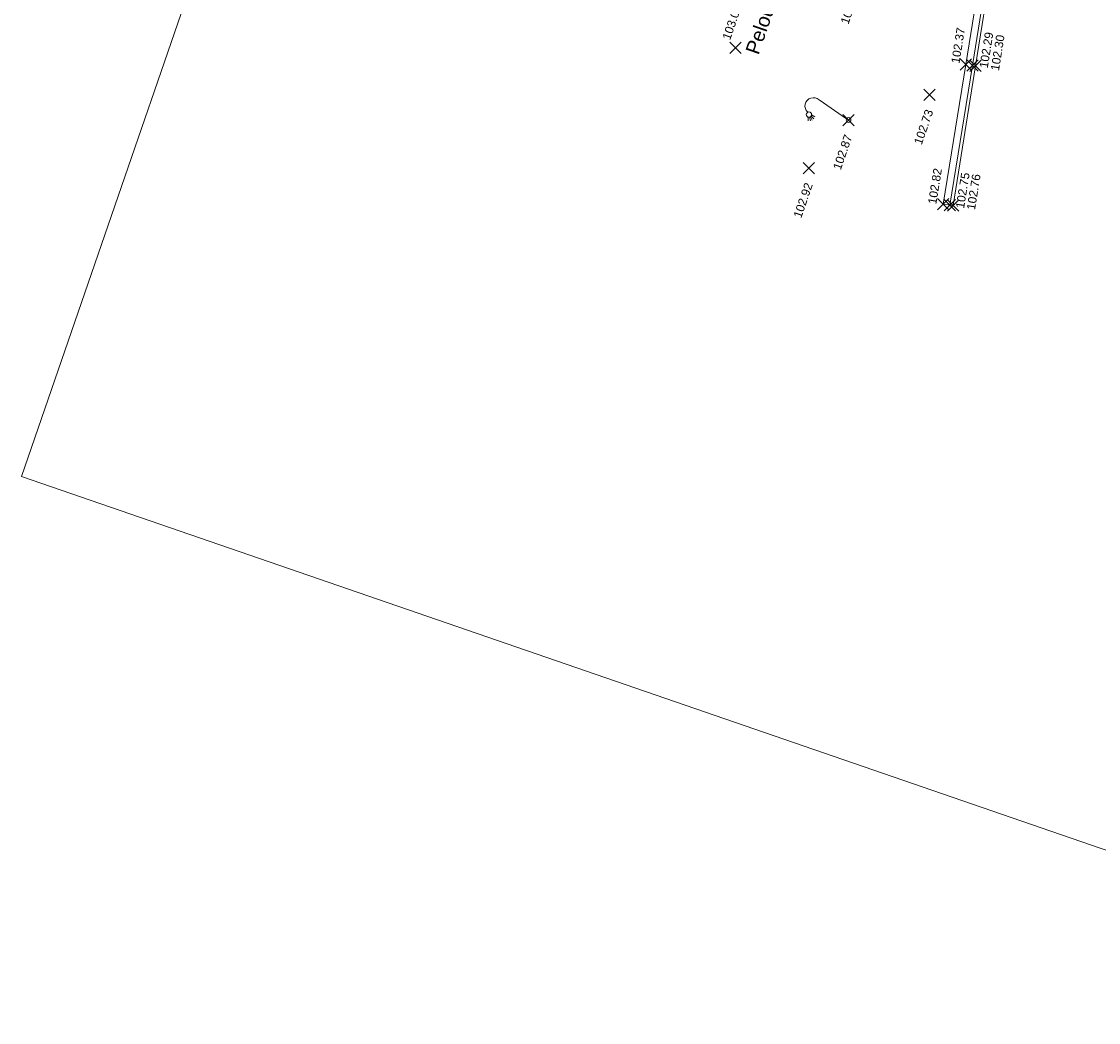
# Model space of a CAD drawing. Header units: metres. Extents: x 1525420.5 to 1525506.7, y 4222321 to 4222419.7.
# Tile 1 of 9: x 1525423.1 to 1525461.3, y 4222321 to 4222356.5. Entities that reach past the tile are written whole.
import ezdxf
from ezdxf.enums import TextEntityAlignment as Align

# ---------------------------------------------------------------- set-up
doc = ezdxf.new("R2010")
doc.units = ezdxf.units.M
doc.header["$LTSCALE"] = 0.2
doc.header["$PDMODE"] = 3
doc.header["$PDSIZE"] = 0.2
doc.layers.get('0').update_dxf_attribs({"lineweight": 9})
for name, color, linetype, lineweight in [('0_Cadre', 7, 'Continuous', 9), ('Points', 7, 'Continuous', 9), ('Points_Alt', 7, 'Continuous', 9), ('Réseau_Eclairage_Symbole', 242, 'Continuous', 9), ('Voirie_Bordure_haut', 7, 'Continuous', 9), ('Voirie_Bordure_trottoir', 7, 'Continuous', 9), ('Voirie_Caniveau', 153, 'Continuous', 9), ('Végétation_Texte', 75, 'Continuous', 9)]:
    doc.layers.add(name, color=color, linetype=linetype, lineweight=lineweight)
doc.styles.add('ARC GEO 6', font='simplex.shx', dxfattribs={"width": 0.6, "oblique": 18})
doc.styles.get("Standard").update_dxf_attribs({"font": 'arial.ttf'})

# ---------------------------------------------------------------- blocks, each defined once
blk = doc.blocks.new('L004')
at = {"color": 0}
for points in [[(0, 0.1), (0, 1.5)], [(0.700628, 1.399688), (0.684459, 1.240974)], [(0.752708, 1.388229), (0.78082, 1.234594)], [(0.792944, 1.396773), (0.86024, 1.256612)], [(0.830421, 1.422331), (0.931041, 1.303495)], [(0.855244, 1.462269), (0.984837, 1.372556)]]:
    blk.add_lwpolyline(points, dxfattribs=at)
for centre, radius in [((0.75, 1.5), 0.111803), ((0, 0), 0.1)]:
    blk.add_circle(centre, radius, dxfattribs=at)
blk.add_arc((0.35, 1.55), 0.353553, 8.130102, 188.130102, dxfattribs=at)
blk = doc.blocks.new('AL_TCPOINT')
at = {"layer": 'Points'}
blk.add_point((0, 0), dxfattribs=at)
at = {"layer": 'Points_Alt', "style": 'ARC GEO 6', "oblique": 18, "width": 0.6}
blk.add_attdef('ALT', text='', height=0.1, dxfattribs=at).set_placement((0.25, -0.1), align=Align.MIDDLE_LEFT)

msp = doc.modelspace()

# ---------------------------------------------------------------- linework, layer by layer
at = {"layer": '0_Cadre'}
msp.add_lwpolyline([(1525423.144, 4222340.324), (1525450.508, 4222419.742), (1525506.668, 4222400.392), (1525479.304, 4222320.974)], close=True, dxfattribs=at)
at = {"layer": 'Voirie_Bordure_haut', "flags": 128}
msp.add_lwpolyline([(1525455.807, 4222349.979), (1525456.606, 4222354.939), (1525457.185, 4222358.539, 0.429468), (1525454.865, 4222361.276), (1525452.92, 4222361.564)], format="xyb", dxfattribs=at)
at = {"layer": 'Voirie_Bordure_trottoir', "flags": 128}
msp.add_lwpolyline([(1525456.045, 4222349.95), (1525456.842, 4222354.901), (1525457.423, 4222358.511, 0.430422), (1525454.872, 4222361.515), (1525452.957, 4222361.799), (1525452.941, 4222361.697)], format="xyb", dxfattribs=at)
msp.add_lwpolyline([(1525456.154, 4222349.937), (1525455.808, 4222349.979)], dxfattribs=at)
at = {"layer": 'Voirie_Caniveau'}
msp.add_lwpolyline([(1525456.154, 4222349.937), (1525456.95, 4222354.884), (1525457.532, 4222358.496, 0.430173), (1525454.883, 4222361.624), (1525452.865, 4222361.923), (1525447.839, 4222362.782), (1525441.129, 4222365.404), (1525441.09, 4222365.304)], format="xyb", dxfattribs=at)

# ---------------------------------------------------------------- block references
at = {"layer": 'Points'}
ref = msp.add_blockref('AL_TCPOINT', (1525452.721, 4222358.129), dxfattribs=dict(at, rotation=70.98859408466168))
ref.add_attrib('ALT', '102.85', dxfattribs={"layer": 'Points_Alt', "height": 0.3, "rotation": 70.9886}).set_placement((1525452.302, 4222356.386), align=Align.MIDDLE_LEFT)
ref = msp.add_blockref('AL_TCPOINT', (1525448.45, 4222355.53), dxfattribs=dict(at, rotation=70.98859408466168))
ref.add_attrib('ALT', '103.05', dxfattribs={"layer": 'Points_Alt', "height": 0.3, "rotation": 70.9886}).set_placement((1525448.111, 4222355.829), align=Align.MIDDLE_LEFT)
ref = msp.add_blockref('AL_TCPOINT', (1525456.606, 4222354.939), dxfattribs=dict(at, rotation=80.85254564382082))
ref.add_attrib('ALT', '102.37', dxfattribs={"layer": 'Points_Alt', "height": 0.3, "rotation": 80.8525}).set_placement((1525456.232, 4222354.976), align=Align.MIDDLE_LEFT)
ref = msp.add_blockref('AL_TCPOINT', (1525456.842, 4222354.901), dxfattribs=dict(at, rotation=80.85578617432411))
ref.add_attrib('ALT', '102.29', dxfattribs={"layer": 'Points_Alt', "height": 0.3, "rotation": 80.8558}).set_placement((1525457.234, 4222354.812), align=Align.MIDDLE_LEFT)
ref = msp.add_blockref('AL_TCPOINT', (1525456.95, 4222354.884), dxfattribs=dict(at, rotation=80.85254564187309))
ref.add_attrib('ALT', '102.30', dxfattribs={"layer": 'Points_Alt', "height": 0.3, "rotation": 80.8525}).set_placement((1525457.632, 4222354.719), align=Align.MIDDLE_LEFT)
ref = msp.add_blockref('AL_TCPOINT', (1525455.321, 4222353.858), dxfattribs=dict(at, rotation=70.98859408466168))
ref.add_attrib('ALT', '102.73', dxfattribs={"layer": 'Points_Alt', "height": 0.3, "rotation": 70.9886}).set_placement((1525454.901, 4222352.114), align=Align.MIDDLE_LEFT)
ref = msp.add_blockref('AL_TCPOINT', (1525452.451, 4222352.966), dxfattribs=dict(at, rotation=70.98859408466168))
ref.add_attrib('ALT', '102.87', dxfattribs={"layer": 'Points_Alt', "height": 0.3, "rotation": 70.9886}).set_placement((1525452.031, 4222351.222), align=Align.MIDDLE_LEFT)
ref = msp.add_blockref('AL_TCPOINT', (1525451.049, 4222351.259), dxfattribs=dict(at, rotation=70.98859408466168))
ref.add_attrib('ALT', '102.92', dxfattribs={"layer": 'Points_Alt', "height": 0.3, "rotation": 70.9886}).set_placement((1525450.63, 4222349.515), align=Align.MIDDLE_LEFT)
ref = msp.add_blockref('AL_TCPOINT', (1525455.807, 4222349.979), dxfattribs=dict(at, rotation=80.85254564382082))
ref.add_attrib('ALT', '102.82', dxfattribs={"layer": 'Points_Alt', "height": 0.3, "rotation": 80.8525}).set_placement((1525455.41, 4222349.989), align=Align.MIDDLE_LEFT)
ref = msp.add_blockref('AL_TCPOINT', (1525456.045, 4222349.95), dxfattribs=dict(at, rotation=80.85254564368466))
ref.add_attrib('ALT', '102.75', dxfattribs={"layer": 'Points_Alt', "height": 0.3, "rotation": 80.8525}).set_placement((1525456.395, 4222349.837), align=Align.MIDDLE_LEFT)
ref = msp.add_blockref('AL_TCPOINT', (1525456.154, 4222349.937), dxfattribs=dict(at, rotation=80.85254564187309))
ref.add_attrib('ALT', '102.76', dxfattribs={"layer": 'Points_Alt', "height": 0.3, "rotation": 80.8525}).set_placement((1525456.783, 4222349.786), align=Align.MIDDLE_LEFT)
at = {"layer": 'Réseau_Eclairage_Symbole', "xscale": -0.8436976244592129, "yscale": 0.8436976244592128, "zscale": 0.8436976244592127, "rotation": 55.63047734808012}
msp.add_blockref('L004', (1525452.451, 4222352.966), dxfattribs=at)

# ---------------------------------------------------------------- texts
at = {"layer": 'Végétation_Texte'}
msp.add_text('Pelouse', height=0.5, rotation=70.9886, dxfattribs=at).set_placement((1525449.259, 4222355.251))

doc.saveas('drawing.dxf')
